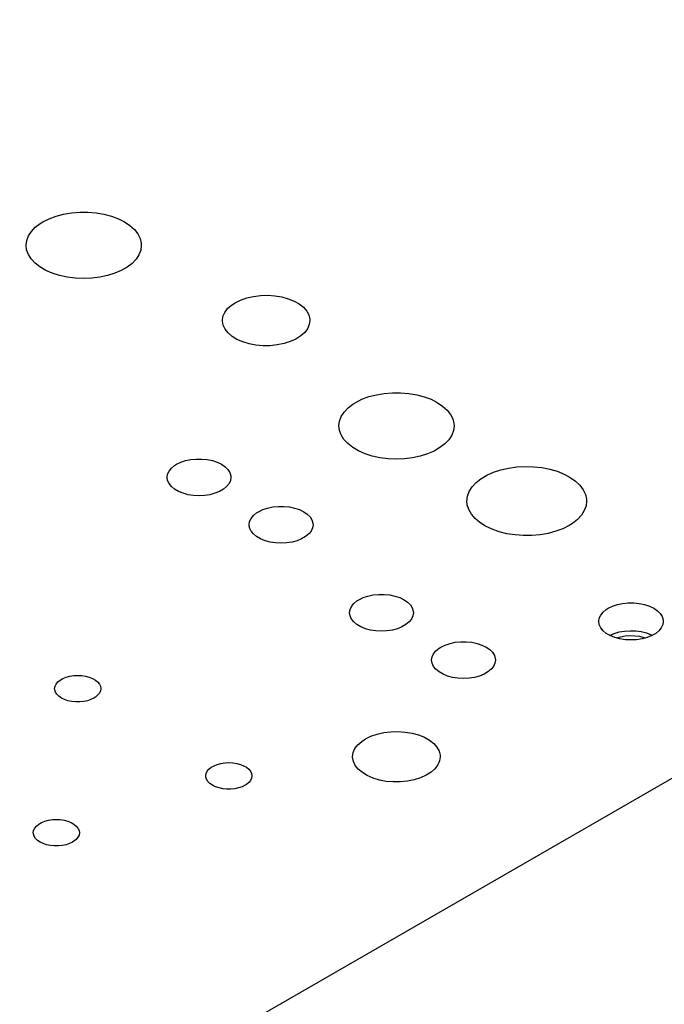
# Model space of a CAD drawing. Header units: inches. Extents: x 3 to 289, y 4 to 291.
# Tile 173 of 256: x 176.05 to 180.42, y 68.96 to 75.64. Entities that reach past the tile are written whole.
import ezdxf

# ---------------------------------------------------------------- set-up
doc = ezdxf.new("R2010")
doc.units = ezdxf.units.IN
doc.header["$LTSCALE"] = 0.5
doc.header["$MEASUREMENT"] = 0
doc.layers.add('MFB', color=7, linetype='Continuous')

msp = doc.modelspace()

# ---------------------------------------------------------------- linework, layer by layer
at = {"layer": 'MFB', "color": 254, "linetype": 'Continuous'}
for p, q in [((189.3857, 75.6372), (170.6474, 64.8187)), ((176.247, 74.2869), (176.294, 74.3043)), ((176.294, 74.3043), (176.3449, 74.3177)), ((176.3449, 74.3177), (176.3985, 74.3267)), ((176.3985, 74.3267), (176.4538, 74.3313)), ((176.4538, 74.3313), (176.5097, 74.3312)), ((176.5097, 74.3312), (176.565, 74.3265)), ((176.565, 74.3265), (176.6185, 74.3174)), ((176.6185, 74.3174), (176.6693, 74.3039)), ((176.6693, 74.3039), (176.7162, 74.2864)), ((176.1259, 74.2002), (176.1527, 74.2285)), ((176.1527, 74.2285), (176.1862, 74.2543)), ((176.1862, 74.2543), (176.2048, 74.2657)), ((176.2048, 74.2657), (176.247, 74.2869)), ((176.7162, 74.2864), (176.7583, 74.2651)), ((176.7583, 74.2651), (176.7947, 74.2407)), ((176.7947, 74.2407), (176.8247, 74.2135)), ((176.0944, 74.1384), (176.1063, 74.17)), ((176.1063, 74.17), (176.1259, 74.2002)), ((176.8247, 74.2135), (176.8477, 74.1841)), ((176.8477, 74.1841), (176.8631, 74.1531)), ((176.0904, 74.1063), (176.0944, 74.1384)), ((176.094, 74.0758), (176.0904, 74.1063)), ((176.8631, 74.1531), (176.8708, 74.1211)), ((176.8716, 74.1063), (176.8677, 74.0741)), ((176.8708, 74.1211), (176.8716, 74.1063)), ((176.1055, 74.0442), (176.094, 74.0758)), ((176.1247, 74.0139), (176.1055, 74.0442)), ((176.8558, 74.0426), (176.8362, 74.0124)), ((176.8677, 74.0741), (176.8558, 74.0426)), ((176.1511, 73.9855), (176.1247, 74.0139)), ((176.1843, 73.9596), (176.1511, 73.9855)), ((176.2236, 73.9366), (176.1843, 73.9596)), ((176.7758, 73.9583), (176.7362, 73.9355)), ((176.8094, 73.9841), (176.7758, 73.9583)), ((176.8362, 74.0124), (176.8094, 73.9841)), ((176.2682, 73.9172), (176.2236, 73.9366)), ((176.3171, 73.9016), (176.2682, 73.9172)), ((176.3693, 73.8902), (176.3171, 73.9016)), ((176.4239, 73.8832), (176.3693, 73.8902)), ((176.5899, 73.8897), (176.5353, 73.8829)), ((176.6423, 73.9009), (176.5899, 73.8897)), ((176.6914, 73.9163), (176.6423, 73.9009)), ((176.7362, 73.9355), (176.6914, 73.9163)), ((176.4796, 73.8808), (176.4239, 73.8832)), ((176.5353, 73.8829), (176.4796, 73.8808)), ((177.5875, 73.7498), (177.6328, 73.7601)), ((177.6328, 73.7601), (177.6804, 73.766)), ((177.6804, 73.766), (177.729, 73.7673)), ((177.729, 73.7673), (177.7774, 73.764)), ((177.7774, 73.764), (177.8242, 73.7561)), ((177.8242, 73.7561), (177.8681, 73.744)), ((177.4569, 73.677), (177.4834, 73.7006)), ((177.4834, 73.7006), (177.5085, 73.7172)), ((177.5085, 73.7172), (177.5457, 73.7353)), ((177.5457, 73.7353), (177.5875, 73.7498)), ((177.8681, 73.744), (177.908, 73.7279)), ((177.908, 73.7279), (177.9428, 73.7082)), ((177.9428, 73.7082), (177.9716, 73.6856)), ((177.4216, 73.596), (177.4256, 73.624)), ((177.4256, 73.624), (177.4375, 73.6513)), ((177.4375, 73.6513), (177.4569, 73.677)), ((177.9716, 73.6856), (177.9935, 73.6605)), ((177.9935, 73.6605), (178.0081, 73.6336)), ((178.0081, 73.6336), (178.0148, 73.6058)), ((177.4217, 73.5922), (177.4216, 73.596)), ((177.4267, 73.5643), (177.4217, 73.5922)), ((177.4396, 73.5372), (177.4267, 73.5643)), ((178.0113, 73.568), (177.9995, 73.5407)), ((178.0153, 73.596), (178.0113, 73.568)), ((178.0148, 73.6058), (178.0153, 73.596)), ((177.46, 73.5116), (177.4396, 73.5372)), ((177.4873, 73.4884), (177.46, 73.5116)), ((177.5209, 73.468), (177.4873, 73.4884)), ((177.9536, 73.4913), (177.9208, 73.4705)), ((177.98, 73.5149), (177.9536, 73.4913)), ((177.9995, 73.5407), (177.98, 73.5149)), ((177.5598, 73.4511), (177.5209, 73.468)), ((177.603, 73.4381), (177.5598, 73.4511)), ((177.6492, 73.4293), (177.603, 73.4381)), ((177.6973, 73.425), (177.6492, 73.4293)), ((177.746, 73.4253), (177.6973, 73.425)), ((177.794, 73.4302), (177.746, 73.4253)), ((177.8399, 73.4396), (177.794, 73.4302)), ((177.8825, 73.4531), (177.8399, 73.4396)), ((177.9208, 73.4705), (177.8825, 73.4531)), ((178.4154, 73.0796), (178.4662, 73.0929)), ((178.4662, 73.0929), (178.5198, 73.102)), ((178.5198, 73.102), (178.5751, 73.1065)), ((178.5751, 73.1065), (178.631, 73.1065)), ((178.631, 73.1065), (178.6863, 73.1018)), ((178.6863, 73.1018), (178.7398, 73.0926)), ((178.7398, 73.0926), (178.7906, 73.0791)), ((178.274, 73.0037), (178.3076, 73.0295)), ((178.3076, 73.0295), (178.3261, 73.041)), ((178.3261, 73.041), (178.3684, 73.0621)), ((178.3684, 73.0621), (178.4154, 73.0796)), ((178.7906, 73.0791), (178.8375, 73.0616)), ((178.8375, 73.0616), (178.8796, 73.0404)), ((178.8796, 73.0404), (178.916, 73.016)), ((178.2276, 72.9452), (178.2472, 72.9754)), ((178.2472, 72.9754), (178.274, 73.0037)), ((178.916, 73.016), (178.946, 72.9888)), ((178.946, 72.9888), (178.969, 72.9593)), ((178.969, 72.9593), (178.9845, 72.9284)), ((178.2117, 72.8815), (178.2157, 72.9137)), ((178.2157, 72.9137), (178.2276, 72.9452)), ((178.9845, 72.9284), (178.9921, 72.8964)), ((178.9921, 72.8964), (178.993, 72.8815)), ((178.2153, 72.851), (178.2117, 72.8815)), ((178.2268, 72.8195), (178.2153, 72.851)), ((178.246, 72.7892), (178.2268, 72.8195)), ((178.9771, 72.8179), (178.9575, 72.7876)), ((178.989, 72.8494), (178.9771, 72.8179)), ((178.993, 72.8815), (178.989, 72.8494)), ((178.2724, 72.7608), (178.246, 72.7892)), ((178.3057, 72.7348), (178.2724, 72.7608)), ((178.9307, 72.7594), (178.8971, 72.7336)), ((178.9575, 72.7876), (178.9307, 72.7594)), ((178.3449, 72.7119), (178.3057, 72.7348)), ((178.3895, 72.6924), (178.3449, 72.7119)), ((178.4384, 72.6768), (178.3895, 72.6924)), ((178.8128, 72.6915), (178.7637, 72.6761)), ((178.8575, 72.7108), (178.8128, 72.6915)), ((178.8971, 72.7336), (178.8575, 72.7108)), ((177.0974, 72.6123), (177.1102, 72.6204)), ((177.1102, 72.6204), (177.1391, 72.6344)), ((177.1391, 72.6344), (177.1718, 72.6453)), ((177.1718, 72.6453), (177.2073, 72.6527)), ((177.2073, 72.6527), (177.2444, 72.6565)), ((177.2444, 72.6565), (177.2822, 72.6565)), ((177.2822, 72.6565), (177.3193, 72.6527)), ((177.3193, 72.6527), (177.3548, 72.6453)), ((177.3548, 72.6453), (177.3875, 72.6344)), ((177.3875, 72.6344), (177.4164, 72.6204)), ((177.4164, 72.6204), (177.4407, 72.6037)), ((178.4906, 72.6654), (178.4384, 72.6768)), ((178.5452, 72.6584), (178.4906, 72.6654)), ((178.6009, 72.656), (178.5452, 72.6584)), ((178.6566, 72.6582), (178.6009, 72.656)), ((178.7113, 72.665), (178.6566, 72.6582)), ((178.7637, 72.6761), (178.7113, 72.665)), ((177.0468, 72.532), (177.05, 72.5537)), ((177.05, 72.5537), (177.0598, 72.5747)), ((177.0598, 72.5747), (177.0758, 72.5945)), ((177.0758, 72.5945), (177.0974, 72.6123)), ((177.4407, 72.6037), (177.4595, 72.5848)), ((177.4595, 72.5848), (177.4725, 72.5643)), ((177.4725, 72.5643), (177.479, 72.5429)), ((179.2157, 72.5462), (179.2608, 72.5664)), ((179.2608, 72.5664), (179.3103, 72.5826)), ((179.3103, 72.5826), (179.3632, 72.5948)), ((179.3632, 72.5948), (179.4186, 72.6025)), ((179.4186, 72.6025), (179.4753, 72.6057)), ((179.4753, 72.6057), (179.5322, 72.6043)), ((179.5322, 72.6043), (179.5883, 72.5983)), ((179.5883, 72.5983), (179.6423, 72.5878)), ((179.6423, 72.5878), (179.6932, 72.5731)), ((179.6932, 72.5731), (179.7401, 72.5544)), ((179.7401, 72.5544), (179.7819, 72.5321)), ((177.05, 72.5103), (177.0468, 72.532)), ((177.0598, 72.4892), (177.05, 72.5103)), ((177.0758, 72.4695), (177.0598, 72.4892)), ((177.4668, 72.4892), (177.4508, 72.4695)), ((177.4765, 72.5103), (177.4668, 72.4892)), ((177.4798, 72.532), (177.4765, 72.5103)), ((177.479, 72.5429), (177.4798, 72.532)), ((179.1155, 72.4671), (179.1423, 72.4961)), ((179.1423, 72.4961), (179.176, 72.5227)), ((179.176, 72.5227), (179.2157, 72.5462)), ((179.7819, 72.5321), (179.818, 72.5066)), ((179.818, 72.5066), (179.8475, 72.4785)), ((177.0974, 72.4516), (177.0758, 72.4695)), ((177.1241, 72.4362), (177.0974, 72.4516)), ((177.155, 72.4237), (177.1241, 72.4362)), ((177.1892, 72.4145), (177.155, 72.4237)), ((177.3716, 72.4237), (177.3374, 72.4145)), ((177.4025, 72.4362), (177.3716, 72.4237)), ((177.4292, 72.4516), (177.4025, 72.4362)), ((177.4508, 72.4695), (177.4292, 72.4516)), ((179.084, 72.404), (179.0959, 72.4362)), ((179.0959, 72.4362), (179.1155, 72.4671)), ((179.8475, 72.4785), (179.87, 72.4482)), ((179.87, 72.4482), (179.8849, 72.4165)), ((177.2257, 72.4088), (177.1892, 72.4145)), ((177.2633, 72.4069), (177.2257, 72.4088)), ((177.3009, 72.4088), (177.2633, 72.4069)), ((177.3374, 72.4145), (177.3009, 72.4088)), ((179.08, 72.3712), (179.084, 72.404)), ((179.0825, 72.3454), (179.08, 72.3712)), ((179.8849, 72.4165), (179.8919, 72.3838)), ((179.8925, 72.3712), (179.8885, 72.3384)), ((179.8919, 72.3838), (179.8925, 72.3712)), ((177.6325, 72.273), (177.6542, 72.2909)), ((177.6542, 72.2909), (177.667, 72.2989)), ((177.667, 72.2989), (177.6959, 72.3129)), ((177.6959, 72.3129), (177.7286, 72.3238)), ((177.7286, 72.3238), (177.764, 72.3313)), ((177.764, 72.3313), (177.8012, 72.335)), ((177.8012, 72.335), (177.8389, 72.335)), ((177.8389, 72.335), (177.8761, 72.3313)), ((177.8761, 72.3313), (177.9116, 72.3238)), ((177.9116, 72.3238), (177.9443, 72.3129)), ((177.9443, 72.3129), (177.9732, 72.2989)), ((177.9732, 72.2989), (177.9974, 72.2822)), ((179.0927, 72.313), (179.0825, 72.3454)), ((179.1107, 72.2818), (179.0927, 72.313)), ((179.8766, 72.3063), (179.857, 72.2754)), ((179.8885, 72.3384), (179.8766, 72.3063)), ((177.6035, 72.2105), (177.6068, 72.2322)), ((177.6068, 72.2322), (177.6166, 72.2533)), ((177.6166, 72.2533), (177.6325, 72.273)), ((177.9974, 72.2822), (178.0163, 72.2633)), ((178.0163, 72.2633), (178.0292, 72.2429)), ((178.0292, 72.2429), (178.0358, 72.2214)), ((178.0358, 72.2214), (178.0366, 72.2105)), ((179.136, 72.2524), (179.1107, 72.2818)), ((179.1683, 72.2252), (179.136, 72.2524)), ((179.2068, 72.201), (179.1683, 72.2252)), ((179.7965, 72.2198), (179.7735, 72.2054)), ((179.8301, 72.2464), (179.7965, 72.2198)), ((179.857, 72.2754), (179.8301, 72.2464)), ((177.6068, 72.1888), (177.6035, 72.2105)), ((177.6166, 72.1678), (177.6068, 72.1888)), ((177.6325, 72.148), (177.6166, 72.1678)), ((178.0235, 72.1678), (178.0076, 72.148)), ((178.0333, 72.1888), (178.0235, 72.1678)), ((178.0366, 72.2105), (178.0333, 72.1888)), ((179.2508, 72.1801), (179.2068, 72.201)), ((179.2994, 72.163), (179.2508, 72.1801)), ((179.3517, 72.1499), (179.2994, 72.163)), ((179.4067, 72.1412), (179.3517, 72.1499)), ((179.631, 72.1521), (179.5765, 72.1425)), ((179.6827, 72.1659), (179.631, 72.1521)), ((179.7305, 72.1838), (179.6827, 72.1659)), ((179.7735, 72.2054), (179.7305, 72.1838)), ((177.6542, 72.1302), (177.6325, 72.148)), ((177.6809, 72.1147), (177.6542, 72.1302)), ((177.7118, 72.1022), (177.6809, 72.1147)), ((177.746, 72.093), (177.7118, 72.1022)), ((177.7825, 72.0874), (177.746, 72.093)), ((177.8201, 72.0855), (177.7825, 72.0874)), ((177.8577, 72.0874), (177.8201, 72.0855)), ((177.8941, 72.093), (177.8577, 72.0874)), ((177.9283, 72.1022), (177.8941, 72.093)), ((177.9593, 72.1147), (177.9283, 72.1022)), ((177.9859, 72.1302), (177.9593, 72.1147)), ((178.0076, 72.148), (177.9859, 72.1302)), ((179.4632, 72.1371), (179.4067, 72.1412)), ((179.5202, 72.1375), (179.4632, 72.1371)), ((179.5765, 72.1425), (179.5202, 72.1375)), ((178.3132, 71.6759), (178.3349, 71.6938)), ((178.3349, 71.6938), (178.3476, 71.7018)), ((178.3476, 71.7018), (178.3765, 71.7158)), ((178.3765, 71.7158), (178.4092, 71.7267)), ((178.4092, 71.7267), (178.4447, 71.7342)), ((178.4447, 71.7342), (178.4819, 71.738)), ((178.4819, 71.738), (178.5196, 71.738)), ((178.5196, 71.738), (178.5568, 71.7342)), ((178.5568, 71.7342), (178.5922, 71.7267)), ((178.5922, 71.7267), (178.6249, 71.7158)), ((178.6249, 71.7158), (178.6538, 71.7018)), ((178.6538, 71.7018), (178.6781, 71.6851)), ((178.6781, 71.6851), (178.697, 71.6662)), ((178.2842, 71.6134), (178.2875, 71.6351)), ((178.2875, 71.6351), (178.2973, 71.6562)), ((178.2973, 71.6562), (178.3132, 71.6759)), ((178.697, 71.6662), (178.7099, 71.6458)), ((178.7099, 71.6458), (178.7164, 71.6243)), ((178.7164, 71.6243), (178.7173, 71.6134)), ((179.9878, 71.5979), (180.0039, 71.6179)), ((180.0039, 71.6179), (180.0258, 71.6359)), ((180.0258, 71.6359), (180.0387, 71.6441)), ((180.0387, 71.6441), (180.0679, 71.6582)), ((180.0679, 71.6582), (180.1009, 71.6692)), ((180.1009, 71.6692), (180.1367, 71.6767)), ((180.1367, 71.6767), (180.1743, 71.6806)), ((180.1743, 71.6806), (180.2124, 71.6806)), ((180.2124, 71.6806), (180.25, 71.6767)), ((180.25, 71.6767), (180.2858, 71.6692)), ((180.2858, 71.6692), (180.3188, 71.6582)), ((180.3188, 71.6582), (180.348, 71.6441)), ((180.348, 71.6441), (180.3725, 71.6272)), ((180.3725, 71.6272), (180.3916, 71.6081)), ((178.2875, 71.5917), (178.2842, 71.6134)), ((178.2973, 71.5707), (178.2875, 71.5917)), ((178.3132, 71.5509), (178.2973, 71.5707)), ((178.3349, 71.5331), (178.3132, 71.5509)), ((178.6883, 71.5509), (178.6666, 71.5331)), ((178.7042, 71.5707), (178.6883, 71.5509)), ((178.714, 71.5917), (178.7042, 71.5707)), ((178.7173, 71.6134), (178.714, 71.5917)), ((179.9746, 71.5547), (179.9779, 71.5767)), ((179.9779, 71.5328), (179.9746, 71.5547)), ((179.9779, 71.5767), (179.9878, 71.5979)), ((180.3916, 71.6081), (180.4046, 71.5874)), ((180.4046, 71.5874), (180.4113, 71.5658)), ((180.4121, 71.5547), (180.4088, 71.5328)), ((180.4113, 71.5658), (180.4121, 71.5547)), ((178.3615, 71.5176), (178.3349, 71.5331)), ((178.3925, 71.5051), (178.3615, 71.5176)), ((178.4267, 71.4959), (178.3925, 71.5051)), ((178.4631, 71.4903), (178.4267, 71.4959)), ((178.5007, 71.4884), (178.4631, 71.4903)), ((178.5383, 71.4903), (178.5007, 71.4884)), ((178.5748, 71.4959), (178.5383, 71.4903)), ((178.609, 71.5051), (178.5748, 71.4959)), ((178.6399, 71.5176), (178.609, 71.5051)), ((178.6666, 71.5331), (178.6399, 71.5176)), ((179.9878, 71.5116), (179.9779, 71.5328)), ((180.0039, 71.4916), (179.9878, 71.5116)), ((180.0258, 71.4736), (180.0039, 71.4916)), ((180.0793, 71.4731), (180.1134, 71.4829)), ((180.1134, 71.4829), (180.15, 71.4891)), ((180.15, 71.4891), (180.1879, 71.4916)), ((180.1879, 71.4916), (180.2259, 71.4902)), ((180.2259, 71.4902), (180.263, 71.4851)), ((180.263, 71.4851), (180.298, 71.4763)), ((180.3828, 71.4916), (180.3609, 71.4736)), ((180.3989, 71.5116), (180.3828, 71.4916)), ((180.4088, 71.5328), (180.3989, 71.5116)), ((179.0015, 71.4127), (179.0386, 71.4165)), ((179.0386, 71.4165), (179.0764, 71.4165)), ((179.0764, 71.4165), (179.1136, 71.4127)), ((180.0527, 71.458), (180.0258, 71.4736)), ((180.0486, 71.4601), (180.0793, 71.4731)), ((180.084, 71.4454), (180.0527, 71.458)), ((180.1185, 71.4361), (180.084, 71.4454)), ((180.0937, 71.4423), (180.1228, 71.4509)), ((180.1553, 71.4304), (180.1185, 71.4361)), ((180.1228, 71.4509), (180.154, 71.4565)), ((180.154, 71.4565), (180.1864, 71.4588)), ((180.1933, 71.4285), (180.1553, 71.4304)), ((180.1864, 71.4588), (180.2191, 71.4578)), ((180.2313, 71.4304), (180.1933, 71.4285)), ((180.2191, 71.4578), (180.2509, 71.4536)), ((180.2682, 71.4361), (180.2313, 71.4304)), ((180.2509, 71.4536), (180.2811, 71.4463)), ((180.3027, 71.4454), (180.2682, 71.4361)), ((180.2811, 71.4463), (180.293, 71.4423)), ((180.298, 71.4763), (180.3297, 71.4641)), ((180.3339, 71.458), (180.3027, 71.4454)), ((180.3297, 71.4641), (180.3381, 71.4601)), ((180.3609, 71.4736), (180.3339, 71.458)), ((178.854, 71.3347), (178.87, 71.3545)), ((178.87, 71.3545), (178.8916, 71.3723)), ((178.8916, 71.3723), (178.9044, 71.3804)), ((178.9044, 71.3804), (178.9333, 71.3944)), ((178.9333, 71.3944), (178.966, 71.4053)), ((178.966, 71.4053), (179.0015, 71.4127)), ((179.1136, 71.4127), (179.149, 71.4053)), ((179.149, 71.4053), (179.1817, 71.3944)), ((179.1817, 71.3944), (179.2106, 71.3804)), ((179.2106, 71.3804), (179.2349, 71.3637)), ((179.2349, 71.3637), (179.2538, 71.3448)), ((178.841, 71.292), (178.8443, 71.3137)), ((178.8443, 71.2703), (178.841, 71.292)), ((178.8443, 71.3137), (178.854, 71.3347)), ((179.2538, 71.3448), (179.2667, 71.3243)), ((179.2667, 71.3243), (179.2732, 71.3029)), ((179.274, 71.292), (179.2708, 71.2703)), ((179.2732, 71.3029), (179.274, 71.292)), ((178.854, 71.2492), (178.8443, 71.2703)), ((178.87, 71.2295), (178.854, 71.2492)), ((178.8916, 71.2116), (178.87, 71.2295)), ((179.245, 71.2295), (179.2234, 71.2116)), ((179.261, 71.2492), (179.245, 71.2295)), ((179.2708, 71.2703), (179.261, 71.2492)), ((176.305, 71.1436), (176.3207, 71.1565)), ((176.3207, 71.1565), (176.3399, 71.1676)), ((176.3399, 71.1676), (176.3622, 71.1767)), ((176.3622, 71.1767), (176.3869, 71.1833)), ((176.3869, 71.1833), (176.4132, 71.1874)), ((176.4132, 71.1874), (176.4404, 71.1887)), ((176.4404, 71.1887), (176.4675, 71.1874)), ((176.4675, 71.1874), (176.4938, 71.1833)), ((176.4938, 71.1833), (176.5185, 71.1767)), ((176.5185, 71.1767), (176.5408, 71.1676)), ((176.5408, 71.1676), (176.5601, 71.1565)), ((176.5601, 71.1565), (176.5757, 71.1436)), ((178.9183, 71.1962), (178.8916, 71.2116)), ((178.9492, 71.1837), (178.9183, 71.1962)), ((178.9834, 71.1745), (178.9492, 71.1837)), ((179.0199, 71.1688), (178.9834, 71.1745)), ((179.0575, 71.1669), (179.0199, 71.1688)), ((179.0951, 71.1688), (179.0575, 71.1669)), ((179.1316, 71.1745), (179.0951, 71.1688)), ((179.1658, 71.1837), (179.1316, 71.1745)), ((179.1967, 71.1962), (179.1658, 71.1837)), ((179.2234, 71.2116), (179.1967, 71.1962)), ((176.2841, 71.0985), (176.2865, 71.1142)), ((176.2847, 71.0907), (176.2841, 71.0985)), ((176.2894, 71.0752), (176.2847, 71.0907)), ((176.2865, 71.1142), (176.2935, 71.1294)), ((176.2935, 71.1294), (176.305, 71.1436)), ((176.5757, 71.1436), (176.5872, 71.1294)), ((176.5872, 71.1294), (176.5942, 71.1142)), ((176.5942, 71.0829), (176.5872, 71.0677)), ((176.5942, 71.1142), (176.5966, 71.0985)), ((176.5966, 71.0985), (176.5942, 71.0829)), ((176.2988, 71.0604), (176.2894, 71.0752)), ((176.3124, 71.0468), (176.2988, 71.0604)), ((176.3299, 71.0347), (176.3124, 71.0468)), ((176.3507, 71.0246), (176.3299, 71.0347)), ((176.3743, 71.0168), (176.3507, 71.0246)), ((176.3999, 71.0114), (176.3743, 71.0168)), ((176.5064, 71.0168), (176.4808, 71.0114)), ((176.53, 71.0246), (176.5064, 71.0168)), ((176.5509, 71.0347), (176.53, 71.0246)), ((176.5601, 71.0405), (176.5509, 71.0347)), ((176.5757, 71.0534), (176.5601, 71.0405)), ((176.5872, 71.0677), (176.5757, 71.0534)), ((176.4267, 71.0087), (176.3999, 71.0114)), ((176.454, 71.0087), (176.4267, 71.0087)), ((176.4808, 71.0114), (176.454, 71.0087)), ((178.3672, 70.7409), (178.3924, 70.7574)), ((178.3924, 70.7574), (178.4296, 70.7756)), ((178.4296, 70.7756), (178.4713, 70.79)), ((178.4713, 70.79), (178.5167, 70.8003)), ((178.5167, 70.8003), (178.5643, 70.8062)), ((178.5643, 70.8062), (178.6129, 70.8075)), ((178.6129, 70.8075), (178.6613, 70.8042)), ((178.6613, 70.8042), (178.708, 70.7964)), ((178.708, 70.7964), (178.752, 70.7842)), ((178.752, 70.7842), (178.7919, 70.7681)), ((178.7919, 70.7681), (178.8267, 70.7485)), ((178.8267, 70.7485), (178.8554, 70.7258)), ((178.3095, 70.6642), (178.3213, 70.6915)), ((178.3213, 70.6915), (178.3408, 70.7173)), ((178.3408, 70.7173), (178.3672, 70.7409)), ((178.8554, 70.7258), (178.8774, 70.7007)), ((178.8774, 70.7007), (178.892, 70.6739)), ((178.3055, 70.6362), (178.3095, 70.6642)), ((178.3055, 70.6325), (178.3055, 70.6362)), ((178.3106, 70.6045), (178.3055, 70.6325)), ((178.892, 70.6739), (178.8987, 70.646)), ((178.8992, 70.6362), (178.8952, 70.6082)), ((178.8987, 70.646), (178.8992, 70.6362)), ((177.3188, 70.5374), (177.3304, 70.5517)), ((177.3304, 70.5517), (177.346, 70.5646)), ((177.346, 70.5646), (177.3652, 70.5757)), ((177.3652, 70.5757), (177.3875, 70.5847)), ((177.3875, 70.5847), (177.4122, 70.5913)), ((177.4122, 70.5913), (177.4385, 70.5954)), ((177.4385, 70.5954), (177.4657, 70.5968)), ((177.4657, 70.5968), (177.4928, 70.5954)), ((177.4928, 70.5954), (177.5191, 70.5913)), ((177.5191, 70.5913), (177.5438, 70.5847)), ((177.5438, 70.5847), (177.5661, 70.5757)), ((177.5661, 70.5757), (177.5854, 70.5646)), ((177.5854, 70.5646), (177.601, 70.5517)), ((177.601, 70.5517), (177.6125, 70.5374)), ((178.3235, 70.5774), (178.3106, 70.6045)), ((178.3439, 70.5519), (178.3235, 70.5774)), ((178.3712, 70.5286), (178.3439, 70.5519)), ((178.8639, 70.5551), (178.8375, 70.5315)), ((178.8834, 70.5809), (178.8639, 70.5551)), ((178.8952, 70.6082), (178.8834, 70.5809)), ((177.3094, 70.5066), (177.3118, 70.5222)), ((177.31, 70.4987), (177.3094, 70.5066)), ((177.3147, 70.4832), (177.31, 70.4987)), ((177.3118, 70.5222), (177.3188, 70.5374)), ((177.3241, 70.4685), (177.3147, 70.4832)), ((177.6125, 70.5374), (177.6195, 70.5222)), ((177.6195, 70.4909), (177.6125, 70.4757)), ((177.6195, 70.5222), (177.6219, 70.5066)), ((177.6219, 70.5066), (177.6195, 70.4909)), ((178.4048, 70.5083), (178.3712, 70.5286)), ((178.4437, 70.4913), (178.4048, 70.5083)), ((178.4868, 70.4783), (178.4437, 70.4913)), ((178.7238, 70.4798), (178.6779, 70.4704)), ((178.7664, 70.4934), (178.7238, 70.4798)), ((178.8047, 70.5108), (178.7664, 70.4934)), ((178.8375, 70.5315), (178.8047, 70.5108)), ((177.3377, 70.4548), (177.3241, 70.4685)), ((177.3552, 70.4428), (177.3377, 70.4548)), ((177.376, 70.4327), (177.3552, 70.4428)), ((177.3996, 70.4248), (177.376, 70.4327)), ((177.4252, 70.4194), (177.3996, 70.4248)), ((177.4521, 70.4167), (177.4252, 70.4194)), ((177.4793, 70.4167), (177.4521, 70.4167)), ((177.5061, 70.4194), (177.4793, 70.4167)), ((177.5317, 70.4248), (177.5061, 70.4194)), ((177.5553, 70.4327), (177.5317, 70.4248)), ((177.5762, 70.4428), (177.5553, 70.4327)), ((177.5854, 70.4486), (177.5762, 70.4428)), ((177.601, 70.4615), (177.5854, 70.4486)), ((177.6125, 70.4757), (177.601, 70.4615)), ((178.5331, 70.4695), (178.4868, 70.4783)), ((178.5812, 70.4652), (178.5331, 70.4695)), ((178.6299, 70.4655), (178.5812, 70.4652)), ((178.6779, 70.4704), (178.6299, 70.4655)), ((176.1415, 70.1365), (176.1486, 70.1516)), ((176.1486, 70.1516), (176.1601, 70.1659)), ((176.1601, 70.1659), (176.1757, 70.1788)), ((176.1757, 70.1788), (176.195, 70.1899)), ((176.195, 70.1899), (176.2173, 70.1989)), ((176.2173, 70.1989), (176.242, 70.2056)), ((176.242, 70.2056), (176.2683, 70.2096)), ((176.2683, 70.2096), (176.2954, 70.211)), ((176.2954, 70.211), (176.3225, 70.2096)), ((176.3225, 70.2096), (176.3488, 70.2056)), ((176.3488, 70.2056), (176.3735, 70.1989)), ((176.3735, 70.1989), (176.3958, 70.1899)), ((176.3958, 70.1899), (176.4151, 70.1788)), ((176.4151, 70.1788), (176.4307, 70.1659)), ((176.4307, 70.1659), (176.4422, 70.1516)), ((176.4422, 70.1516), (176.4493, 70.1365)), ((176.1392, 70.1208), (176.1415, 70.1365)), ((176.1398, 70.1129), (176.1392, 70.1208)), ((176.1445, 70.0974), (176.1398, 70.1129)), ((176.1538, 70.0827), (176.1445, 70.0974)), ((176.1674, 70.069), (176.1538, 70.0827)), ((176.4422, 70.0899), (176.4307, 70.0757)), ((176.4493, 70.1051), (176.4422, 70.0899)), ((176.4493, 70.1365), (176.4517, 70.1208)), ((176.4517, 70.1208), (176.4493, 70.1051)), ((176.1849, 70.057), (176.1674, 70.069)), ((176.2058, 70.0469), (176.1849, 70.057)), ((176.2294, 70.039), (176.2058, 70.0469)), ((176.255, 70.0337), (176.2294, 70.039)), ((176.2818, 70.0309), (176.255, 70.0337)), ((176.309, 70.0309), (176.2818, 70.0309)), ((176.3358, 70.0337), (176.309, 70.0309)), ((176.3614, 70.039), (176.3358, 70.0337)), ((176.385, 70.0469), (176.3614, 70.039)), ((176.4059, 70.057), (176.385, 70.0469)), ((176.4151, 70.0628), (176.4059, 70.057)), ((176.4307, 70.0757), (176.4151, 70.0628))]:
    msp.add_line(p, q, dxfattribs=at)

doc.saveas('drawing.dxf')
